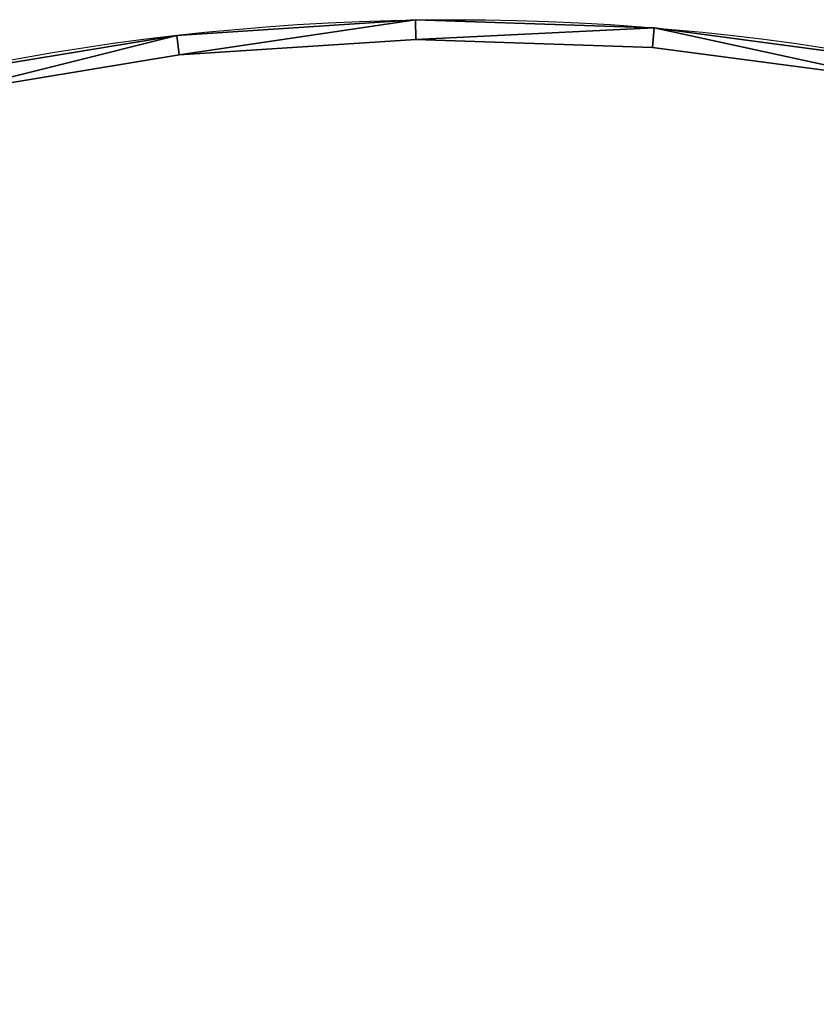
# Model space of a CAD drawing. Extents: x 34 to 1129, y -19 to 489.
# Tile 180 of 237: x 243 to 325, y 385 to 486. Entities that reach past the tile are written whole.
import ezdxf

# ---------------------------------------------------------------- set-up
doc = ezdxf.new("R2010")
doc.units = 0
doc.layers.get('0').update_dxf_attribs({"color": 13, "linetype": 'CONTINUOUS'})

# ---------------------------------------------------------------- blocks, each defined once
blk = doc.blocks.new('GROUP_13')
for p, q in [((246.04, 499.94, 320), (221.56, 498.35, 320)), ((246.04, 499.94), (221.56, 498.35)), ((270.56, 499.12, 320), (246.04, 499.94, 320)), ((246.04, 499.94), (246.04, 499.94, 320)), ((270.56, 499.12), (246.04, 499.94)), ((221.56, 498.35), (197.35, 494.37)), ((221.56, 498.35, 320), (197.35, 494.37, 320)), ((221.56, 498.35), (221.56, 498.35, 320)), ((294.88, 495.9, 320), (270.56, 499.12, 320)), ((270.56, 499.12), (270.56, 499.12, 320)), ((294.88, 495.9), (270.56, 499.12))]:
    blk.add_line(p, q)
mesh = blk.add_polyface()
corners = [(221.56, 498.35, 320), (246.04, 499.94), (221.56, 498.35), (246.04, 499.94, 320)]
mesh.append_faces([[corners[k] for k in face] for face in [(0, 1, 2), (1, 0, 3)]], dxfattribs={"vtx0": -1})
mesh = blk.add_polyface()
corners = [(246.04, 499.94, 320), (270.56, 499.12), (246.04, 499.94), (270.56, 499.12, 320)]
mesh.append_faces([[corners[k] for k in face] for face in [(0, 1, 2), (1, 0, 3)]], dxfattribs={"vtx0": -1})
mesh = blk.add_polyface()
corners = [(197.35, 494.37, 320), (221.56, 498.35), (197.35, 494.37), (221.56, 498.35, 320)]
mesh.append_faces([[corners[k] for k in face] for face in [(0, 1, 2), (1, 0, 3)]], dxfattribs={"vtx0": -1})
mesh = blk.add_polyface()
corners = [(270.56, 499.12, 320), (294.88, 495.9), (270.56, 499.12), (294.88, 495.9, 320)]
mesh.append_faces([[corners[k] for k in face] for face in [(0, 1, 2), (1, 0, 3)]], dxfattribs={"vtx0": -1})
blk = doc.blocks.new('GROUP_14')
for p, q in [((246.04, 499.94), (246.04, 499.94, 5)), ((246.07, 497.94), (246.04, 499.94)), ((246.04, 499.94, 5), (246.07, 497.94, 5)), ((221.56, 498.35), (221.56, 498.35, 5)), ((221.56, 498.35, 5), (221.78, 496.36, 5)), ((221.78, 496.36), (221.56, 498.35)), ((270.56, 499.12, 5), (270.39, 497.12, 5)), ((270.39, 497.12), (270.56, 499.12)), ((270.56, 499.12), (270.56, 499.12, 5)), ((246.07, 497.94), (246.07, 497.94, 5)), ((221.78, 496.36), (221.78, 496.36, 5)), ((270.39, 497.12), (270.39, 497.12, 5))]:
    blk.add_line(p, q)
for points in [[(496.36, 278.15, 0), (492.41, 302.17, 0), (486.13, 325.68, 0), (477.57, 348.46, 0), (466.82, 370.3, 0), (466.82, 370.3, 0), (453.98, 390.97, 0), (439.18, 410.29, 0), (422.55, 428.07, 0), (404.26, 444.12, 0), (384.49, 458.31, 0), (363.42, 470.49, 0), (341.26, 480.55, 0), (318.22, 488.39, 0), (294.52, 493.93, 0), (270.39, 497.12, 0), (246.07, 497.94, 0), (221.78, 496.36, 0), (197.77, 492.41, 0)], [(404.26, 444.12, 5), (384.49, 458.31, 5), (363.42, 470.49, 5), (341.26, 480.55, 5), (318.22, 488.39, 5), (294.52, 493.93, 5), (270.39, 497.12, 5), (246.07, 497.94, 5), (221.78, 496.36, 5), (197.77, 492.41, 5)]]:
    blk.add_polyline3d(points)
for centre in [(249.97, 249.97, 5), (249.97, 249.97)]:
    blk.add_circle(centre, 250)
mesh = blk.add_polyface()
corners = [(221.56, 498.35, 5), (246.04, 499.94), (221.56, 498.35), (246.04, 499.94, 5)]
mesh.append_faces([[corners[k] for k in face] for face in [(0, 1, 2), (1, 0, 3)]], dxfattribs={"vtx0": -1})
mesh = blk.add_polyface()
corners = [(246.04, 499.94), (221.78, 496.36), (221.56, 498.35), (246.07, 497.94)]
mesh.append_faces([[corners[k] for k in face] for face in [(0, 1, 2), (1, 0, 3)]], dxfattribs={"vtx0": -1})
mesh = blk.add_polyface()
corners = [(221.78, 496.36, 5), (246.04, 499.94, 5), (221.56, 498.35, 5), (246.07, 497.94, 5)]
mesh.append_faces([[corners[k] for k in face] for face in [(0, 1, 2), (1, 0, 3)]], dxfattribs={"vtx0": -1})
mesh = blk.add_polyface()
corners = [(270.56, 499.12), (246.07, 497.94), (246.04, 499.94), (270.39, 497.12)]
mesh.append_faces([[corners[k] for k in face] for face in [(0, 1, 2), (1, 0, 3)]], dxfattribs={"vtx0": -1})
mesh = blk.add_polyface()
corners = [(246.07, 497.94, 5), (270.56, 499.12, 5), (246.04, 499.94, 5), (270.39, 497.12, 5)]
mesh.append_faces([[corners[k] for k in face] for face in [(0, 1, 2), (1, 0, 3)]], dxfattribs={"vtx0": -1})
mesh = blk.add_polyface()
corners = [(246.04, 499.94, 5), (270.56, 499.12), (246.04, 499.94), (270.56, 499.12, 5)]
mesh.append_faces([[corners[k] for k in face] for face in [(0, 1, 2), (1, 0, 3)]], dxfattribs={"vtx0": -1})
mesh = blk.add_polyface()
corners = [(197.35, 494.37, 5), (221.56, 498.35), (197.35, 494.37), (221.56, 498.35, 5)]
mesh.append_faces([[corners[k] for k in face] for face in [(0, 1, 2), (1, 0, 3)]], dxfattribs={"vtx0": -1})
mesh = blk.add_polyface()
corners = [(197.77, 492.41, 5), (221.56, 498.35, 5), (197.35, 494.37, 5), (221.78, 496.36, 5)]
mesh.append_faces([[corners[k] for k in face] for face in [(0, 1, 2), (1, 0, 3)]], dxfattribs={"vtx0": -1})
mesh = blk.add_polyface()
corners = [(221.56, 498.35), (197.77, 492.41), (197.35, 494.37), (221.78, 496.36)]
mesh.append_faces([[corners[k] for k in face] for face in [(0, 1, 2), (1, 0, 3)]], dxfattribs={"vtx0": -1})
mesh = blk.add_polyface()
corners = [(294.52, 493.93, 5), (270.56, 499.12, 5), (270.39, 497.12, 5), (294.88, 495.9, 5)]
mesh.append_faces([[corners[k] for k in face] for face in [(0, 1, 2), (1, 0, 3)]], dxfattribs={"vtx0": -1})
mesh = blk.add_polyface()
corners = [(270.56, 499.12), (294.52, 493.93), (270.39, 497.12), (294.88, 495.9)]
mesh.append_faces([[corners[k] for k in face] for face in [(0, 1, 2), (1, 0, 3)]], dxfattribs={"vtx0": -1})
mesh = blk.add_polyface()
corners = [(270.56, 499.12, 5), (294.88, 495.9), (270.56, 499.12), (294.88, 495.9, 5)]
mesh.append_faces([[corners[k] for k in face] for face in [(0, 1, 2), (1, 0, 3)]], dxfattribs={"vtx0": -1})
mesh = blk.add_polyface()
corners = [(246.07, 497.94, 5), (221.78, 496.36), (246.07, 497.94), (221.78, 496.36, 5)]
mesh.append_faces([[corners[k] for k in face] for face in [(0, 1, 2), (1, 0, 3)]], dxfattribs={"vtx0": -1})
mesh = blk.add_polyface()
corners = [(270.39, 497.12, 5), (246.07, 497.94), (270.39, 497.12), (246.07, 497.94, 5)]
mesh.append_faces([[corners[k] for k in face] for face in [(0, 1, 2), (1, 0, 3)]], dxfattribs={"vtx0": -1})
mesh = blk.add_polyface()
corners = [(221.78, 496.36, 5), (197.77, 492.41), (221.78, 496.36), (197.77, 492.41, 5)]
mesh.append_faces([[corners[k] for k in face] for face in [(0, 1, 2), (1, 0, 3)]], dxfattribs={"vtx0": -1})
mesh = blk.add_polyface()
corners = [(294.52, 493.93, 5), (270.39, 497.12), (294.52, 493.93), (270.39, 497.12, 5)]
mesh.append_faces([[corners[k] for k in face] for face in [(0, 1, 2), (1, 0, 3)]], dxfattribs={"vtx0": -1})
blk = doc.blocks.new('GROUP_17')
for p in [(0, 0), (0, 0, 325)]:
    blk.add_blockref('GROUP_14', p)
blk = doc.blocks.new('GROUP_26')
mesh = blk.add_polyface()
corners = [(-36.52, -34.16, -24.3), (154.82, 144.82, 120), (-36.52, -34.16, -28.3), (154.82, 144.82, 124)]
mesh.append_faces([[corners[k] for k in face] for face in [(0, 1, 2), (1, 0, 3)]], dxfattribs={"vtx0": -1})
mesh = blk.add_polyface()
corners = [(154.82, 144.82, 120), (-33.78, -37.08, -28.3), (-36.52, -34.16, -28.3), (157.56, 141.9, 120)]
mesh.append_faces([[corners[k] for k in face] for face in [(0, 1, 2), (1, 0, 3)]], dxfattribs={"vtx0": -1})
mesh = blk.add_polyface()
corners = [(-33.78, -37.08, -24.3), (154.82, 144.82, 124), (-36.52, -34.16, -24.3), (157.56, 141.9, 124)]
mesh.append_faces([[corners[k] for k in face] for face in [(0, 1, 2), (1, 0, 3)]], dxfattribs={"vtx0": -1})
mesh = blk.add_polyface()
corners = [(157.56, 141.9, 120), (-33.78, -37.08, -24.3), (-33.78, -37.08, -28.3), (157.56, 141.9, 124)]
mesh.append_faces([[corners[k] for k in face] for face in [(0, 1, 2), (1, 0, 3)]], dxfattribs={"vtx0": -1})
blk = doc.blocks.new('GROUP_25')
at = {"extrusion": (0.165263, -0.176676, 0.970296), "rotation": 46.91163252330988}
blk.add_blockref('GROUP_26', (352.57, 68.01, -66.02), dxfattribs=at)
blk = doc.blocks.new('GROUP_24')
at = {"rotation": 344.8900966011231}
blk.add_blockref('GROUP_25', (-56.17, 73.1, 206), dxfattribs=at)
for name, p in [('GROUP_17', (0, 0)), ('GROUP_13', (0, 0, 5))]:
    blk.add_blockref(name, p)
blk = doc.blocks.new('GROUP_21')
blk.add_blockref('GROUP_24', (0, 0, 1384.58))

msp = doc.modelspace()

# ---------------------------------------------------------------- block references
msp.add_blockref('GROUP_21', (37.67, -13.8, -11.84))

doc.saveas('drawing.dxf')
